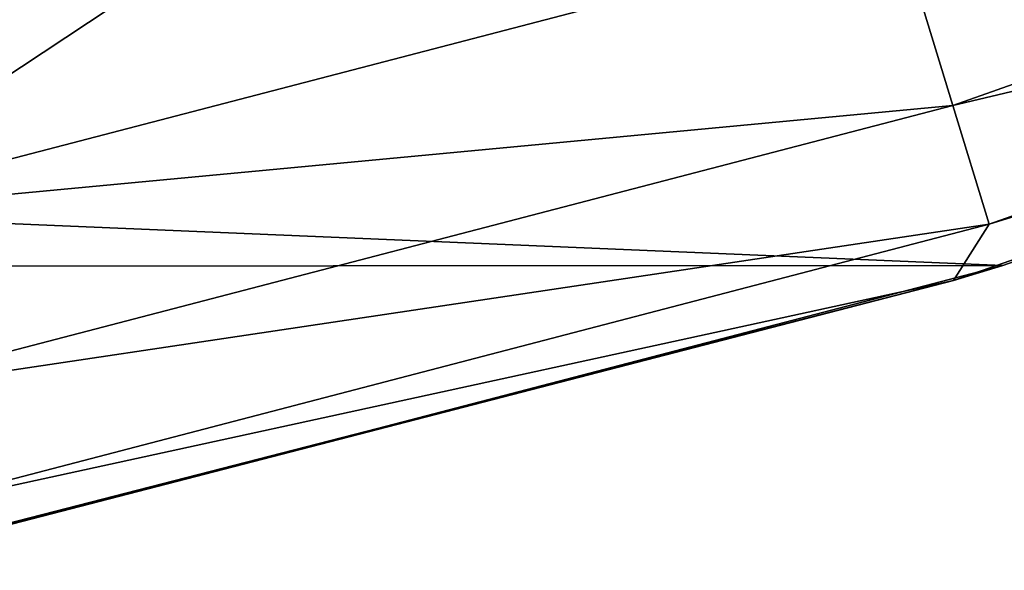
# Model space of a CAD drawing. Header units: metres. Extents: x -31 to 127, y -24 to 31.
# Tile 32 of 150: x 5.313 to 7.032, y -23.479 to -22.519. Entities that reach past the tile are written whole.
import ezdxf

# ---------------------------------------------------------------- set-up
doc = ezdxf.new("R2010")
doc.units = ezdxf.units.M
doc.layers.add('solid_12_381_041_XXX', color=7, linetype='CONTINUOUS')

msp = doc.modelspace()

# ---------------------------------------------------------------- linework, layer by layer
at = {"layer": 'solid_12_381_041_XXX'}
for points in [[(8.839452, -21.997822, -0.293171), (6.846982, -22.357744, -0.07612), (6.942062, -22.668213, -0.293171)], [(8.839452, -21.997822, -0.293171), (6.942062, -22.668213, -0.293171), (8.920285, -22.198984, -0.618042)], [(6.942062, -22.668213, -0.293171), (7.005545, -22.875505, -0.618042), (8.920285, -22.198984, -0.618042)], [(8.920285, -22.198984, -0.618042), (7.005545, -22.875505, -0.618042), (8.862804, -22.303602, -1)], [(1.023618, -22.476307), (3.899206, -22.666435), (5.859378, -22.241089)], [(4.926247, -22.857864, -0.07612), (5.859378, -22.241089), (3.899206, -22.666435)], [(4.926247, -22.857864, -0.07612), (6.846982, -22.357744, -0.07612), (5.859378, -22.241089)], [(-8.934976, -22.274052, -4), (8.94715, -22.269287, -4), (7.029178, -22.947445, -4)], [(-8.934976, -22.274052, -4), (7.029178, -22.947445, -4), (-7.007277, -22.954052, -4)], [(7.029178, -22.947445, -4), (8.94715, -22.269287, -4), (8.862804, -22.303602, -1)], [(7.005545, -22.875505, -0.618042), (6.943242, -22.973711, -1), (8.862804, -22.303602, -1)], [(7.029178, -22.947445, -4), (8.862804, -22.303602, -1), (6.943242, -22.973711, -1)], [(6.942062, -22.668213, -0.293171), (6.846982, -22.357744, -0.07612), (4.926247, -22.857864, -0.07612)], [(6.942062, -22.668213, -0.293171), (4.926247, -22.857864, -0.07612), (4.994655, -23.175278, -0.293171)], [(6.942062, -22.668213, -0.293171), (4.994655, -23.175278, -0.293171), (7.005545, -22.875505, -0.618042)], [(4.994655, -23.175278, -0.293171), (5.040329, -23.387207, -0.618042), (7.005545, -22.875505, -0.618042)], [(7.005545, -22.875505, -0.618042), (5.040329, -23.387207, -0.618042), (6.943242, -22.973711, -1)], [(-7.007277, -22.954052, -4), (7.029178, -22.947445, -4), (5.066245, -23.458628, -4)], [(5.066245, -23.458628, -4), (7.029178, -22.947445, -4), (6.943242, -22.973711, -1)], [(5.040329, -23.387207, -0.618042), (4.97385, -23.478945, -1), (6.943242, -22.973711, -1)], [(5.066245, -23.458628, -4), (6.943242, -22.973711, -1), (4.97385, -23.478945, -1)]]:
    msp.add_3dface(points, dxfattribs=at)

doc.saveas('drawing.dxf')
